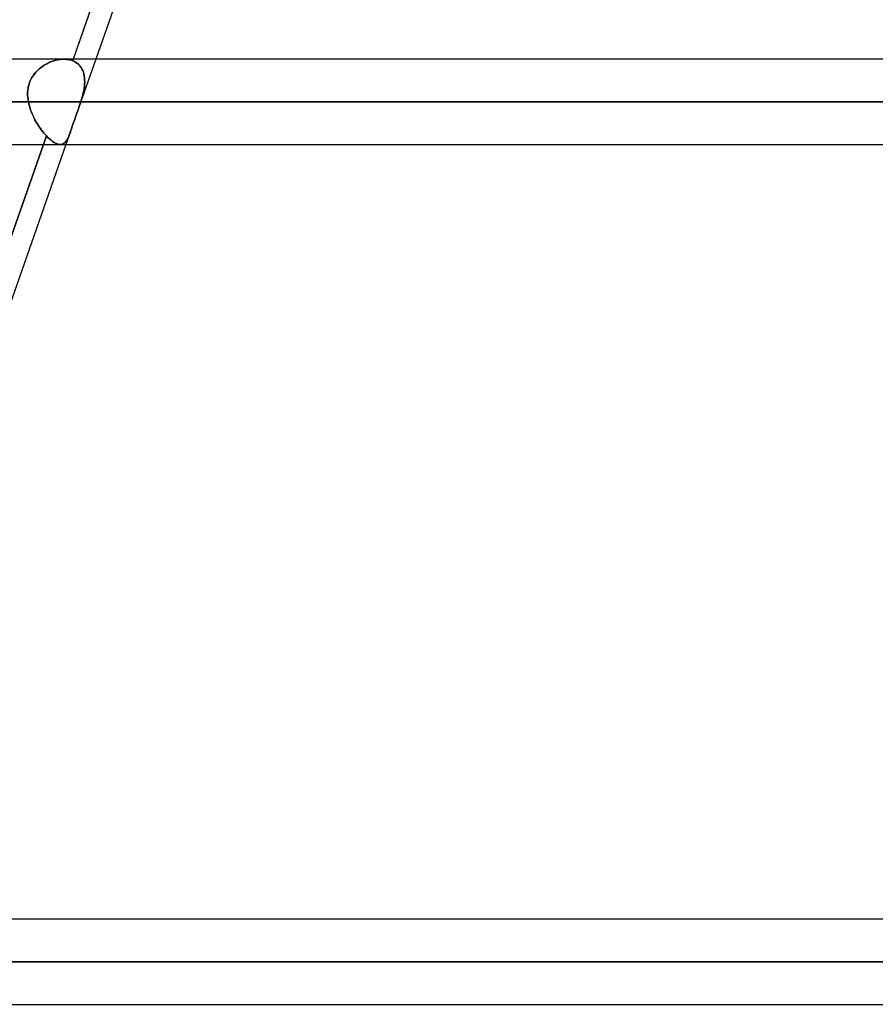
# Model space of a CAD drawing. Header units: millimetres. Extents: x -185 to 185, y -130 to 54.
# Tile 27 of 76: x -37 to -24, y -51 to -36. Entities that reach past the tile are written whole.
import ezdxf

# ---------------------------------------------------------------- set-up
doc = ezdxf.new("R2010")
doc.units = ezdxf.units.MM
doc.layers.add('MAIN-1', color=7, linetype='Continuous')
doc.layers.add('MAIN-2', color=7, linetype='Continuous')

msp = doc.modelspace()

# ---------------------------------------------------------------- linework, layer by layer
at = {"layer": 'MAIN-1'}
for p, q in [((-31.833, -25.283), (-35.878, -36.813)), ((-31.523, -25.357), (-35.542, -36.813)), ((96.053, -36.813), (-96.053, -36.813)), ((-96.649, -37.448), (96.649, -37.448)), ((-96.074, -38.083), (96.074, -38.083)), ((-36.323, -38.083), (-40.368, -49.613)), ((-35.987, -38.083), (-40.032, -49.613)), ((91.603, -49.613), (-91.603, -49.613)), ((-92.124, -50.248), (92.124, -50.248)), ((-91.581, -50.883), (91.581, -50.883))]:
    msp.add_line(p, q, dxfattribs=at)
at = {"layer": 'MAIN-2'}
for p, q in [((-35.886, -36.836), (-31.785, -25.145)), ((-36.337, -36.919), (-36.364, -36.938)), ((-36.364, -36.939), (-36.338, -36.919)), ((-36.338, -36.919), (-36.311, -36.902)), ((-36.31, -36.901), (-36.337, -36.919)), ((-36.311, -36.902), (-36.283, -36.885)), ((-36.282, -36.885), (-36.31, -36.901)), ((-36.283, -36.885), (-36.255, -36.87)), ((-36.254, -36.87), (-36.282, -36.885)), ((-36.255, -36.87), (-36.225, -36.857)), ((-36.225, -36.857), (-36.254, -36.87)), ((-36.196, -36.845), (-36.225, -36.857)), ((-36.225, -36.857), (-36.196, -36.846)), ((-36.166, -36.836), (-36.196, -36.845)), ((-36.196, -36.846), (-36.166, -36.836)), ((-36.136, -36.827), (-36.166, -36.836)), ((-36.166, -36.836), (-36.137, -36.827)), ((-36.137, -36.827), (-36.107, -36.821)), ((-36.107, -36.821), (-36.136, -36.827)), ((-36.077, -36.816), (-36.107, -36.821)), ((-36.107, -36.821), (-36.077, -36.816)), ((-36.048, -36.814), (-36.077, -36.816)), ((-36.077, -36.816), (-36.048, -36.814)), ((-36.019, -36.813), (-36.048, -36.814)), ((-36.048, -36.814), (-36.019, -36.813)), ((-35.995, -36.813), (-36.019, -36.813)), ((-36.019, -36.813), (-35.996, -36.813)), ((36.018, -36.813), (-36.018, -36.813)), ((-35.996, -36.813), (-35.972, -36.815)), ((-35.972, -36.815), (-35.995, -36.813)), ((-35.95, -36.818), (-35.972, -36.815)), ((-35.972, -36.815), (-35.95, -36.818)), ((-35.928, -36.823), (-35.95, -36.818)), ((-35.95, -36.818), (-35.928, -36.823)), ((-35.907, -36.829), (-35.928, -36.823)), ((-35.928, -36.823), (-35.906, -36.829)), ((-35.886, -36.836), (-35.907, -36.829)), ((-35.906, -36.829), (-35.886, -36.836)), ((-35.878, -36.813), (-35.886, -36.836)), ((-35.861, -36.847), (-35.886, -36.836)), ((-35.886, -36.836), (-35.861, -36.847)), ((-35.838, -36.86), (-35.861, -36.847)), ((-35.861, -36.847), (-35.838, -36.86)), ((-35.816, -36.876), (-35.838, -36.86)), ((-35.838, -36.86), (-35.816, -36.876)), ((-35.796, -36.893), (-35.816, -36.876)), ((-35.816, -36.876), (-35.796, -36.894)), ((-35.542, -36.813), (-35.803, -37.556)), ((-35.778, -36.913), (-35.796, -36.893)), ((-35.796, -36.894), (-35.778, -36.913)), ((-35.762, -36.934), (-35.778, -36.913)), ((-35.778, -36.913), (-35.762, -36.934)), ((-35.749, -36.957), (-35.762, -36.934)), ((-35.762, -36.934), (-35.749, -36.957)), ((-36.476, -37.058), (-36.494, -37.086)), ((-36.494, -37.087), (-36.477, -37.059)), ((-36.477, -37.059), (-36.457, -37.032)), ((-36.457, -37.031), (-36.476, -37.058)), ((-36.436, -37.006), (-36.457, -37.031)), ((-36.457, -37.032), (-36.436, -37.007)), ((-36.413, -36.982), (-36.436, -37.006)), ((-36.436, -37.007), (-36.413, -36.982)), ((-36.389, -36.959), (-36.413, -36.982)), ((-36.413, -36.982), (-36.389, -36.96)), ((-36.364, -36.938), (-36.389, -36.959)), ((-36.389, -36.96), (-36.364, -36.939)), ((-35.737, -36.981), (-35.749, -36.957)), ((-35.749, -36.957), (-35.737, -36.981)), ((-35.728, -37.006), (-35.737, -36.981)), ((-35.737, -36.981), (-35.727, -37.007)), ((-35.72, -37.033), (-35.728, -37.006)), ((-35.727, -37.007), (-35.72, -37.034)), ((-35.714, -37.061), (-35.72, -37.033)), ((-35.72, -37.034), (-35.714, -37.062)), ((-35.711, -37.09), (-35.714, -37.061)), ((-35.714, -37.062), (-35.71, -37.092)), ((-36.543, -37.209), (-36.55, -37.242)), ((-36.55, -37.243), (-36.544, -37.21)), ((-36.544, -37.21), (-36.535, -37.178)), ((-36.534, -37.177), (-36.543, -37.209)), ((-36.535, -37.178), (-36.523, -37.146)), ((-36.523, -37.145), (-36.534, -37.177)), ((-36.509, -37.115), (-36.523, -37.145)), ((-36.523, -37.146), (-36.51, -37.116)), ((-36.51, -37.116), (-36.494, -37.087)), ((-36.494, -37.086), (-36.509, -37.115)), ((-35.717, -37.247), (-35.713, -37.215)), ((-35.713, -37.216), (-35.717, -37.249)), ((-35.713, -37.215), (-35.71, -37.182)), ((-35.71, -37.184), (-35.713, -37.216)), ((-35.709, -37.12), (-35.711, -37.09)), ((-35.71, -37.092), (-35.709, -37.122)), ((-35.71, -37.182), (-35.708, -37.151)), ((-35.708, -37.152), (-35.71, -37.184)), ((-35.708, -37.151), (-35.709, -37.12)), ((-35.709, -37.122), (-35.708, -37.152)), ((-36.555, -37.276), (-36.557, -37.31)), ((-36.557, -37.311), (-36.555, -37.277)), ((-36.557, -37.31), (-36.557, -37.344)), ((-36.557, -37.345), (-36.557, -37.311)), ((-36.557, -37.344), (-36.555, -37.379)), ((-36.555, -37.379), (-36.557, -37.345)), ((-36.55, -37.242), (-36.555, -37.276)), ((-36.555, -37.277), (-36.55, -37.243)), ((-35.738, -37.348), (-35.747, -37.381)), ((-35.746, -37.38), (-35.738, -37.347)), ((-35.738, -37.347), (-35.73, -37.313)), ((-35.73, -37.315), (-35.738, -37.348)), ((-35.73, -37.313), (-35.723, -37.28)), ((-35.723, -37.282), (-35.73, -37.315)), ((-35.723, -37.28), (-35.717, -37.247)), ((-35.717, -37.249), (-35.723, -37.282)), ((96.649, -37.448), (-96.649, -37.448)), ((-95.763, -37.448), (95.763, -37.448)), ((95.763, -37.448), (-95.763, -37.448)), ((-36.555, -37.379), (-36.552, -37.413)), ((-36.552, -37.413), (-36.555, -37.379)), ((-36.552, -37.413), (-36.546, -37.448)), ((-36.546, -37.448), (-36.552, -37.413)), ((-36.546, -37.448), (36.546, -37.448)), ((-36.539, -37.478), (-36.546, -37.448)), ((-36.546, -37.448), (-36.539, -37.478)), ((36.546, -37.448), (-36.546, -37.448)), ((-36.532, -37.509), (-36.539, -37.478)), ((-36.539, -37.478), (-36.532, -37.509)), ((-36.523, -37.539), (-36.532, -37.509)), ((-36.532, -37.509), (-36.523, -37.539)), ((-35.789, -37.517), (-35.795, -37.534)), ((-35.795, -37.534), (-35.789, -37.517)), ((-35.783, -37.499), (-35.789, -37.517)), ((-35.789, -37.517), (-35.783, -37.5)), ((-35.778, -37.482), (-35.783, -37.499)), ((-35.783, -37.5), (-35.778, -37.482)), ((-35.772, -37.465), (-35.778, -37.482)), ((-35.778, -37.482), (-35.772, -37.465)), ((-35.766, -37.448), (-35.772, -37.465)), ((-35.772, -37.465), (-35.766, -37.448)), ((-35.766, -37.448), (-35.756, -37.414)), ((-35.756, -37.414), (-35.766, -37.448)), ((35.766, -37.448), (-35.766, -37.448)), ((-35.766, -37.448), (35.766, -37.448)), ((-35.756, -37.414), (-35.746, -37.38)), ((-35.747, -37.381), (-35.756, -37.414)), ((-36.512, -37.569), (-36.523, -37.539)), ((-36.523, -37.539), (-36.513, -37.569)), ((-36.513, -37.569), (-36.501, -37.599)), ((-36.501, -37.599), (-36.512, -37.569)), ((-36.489, -37.628), (-36.501, -37.599)), ((-36.501, -37.599), (-36.489, -37.628)), ((-36.476, -37.657), (-36.489, -37.628)), ((-36.489, -37.628), (-36.476, -37.657)), ((-36.462, -37.686), (-36.476, -37.657)), ((-36.476, -37.657), (-36.463, -37.686)), ((-35.843, -37.67), (-35.857, -37.708)), ((-35.857, -37.709), (-35.843, -37.67)), ((-35.829, -37.631), (-35.843, -37.67)), ((-35.843, -37.67), (-35.829, -37.631)), ((-35.815, -37.591), (-35.829, -37.631)), ((-35.829, -37.631), (-35.815, -37.591)), ((-35.801, -37.551), (-35.815, -37.591)), ((-35.815, -37.591), (-35.801, -37.552)), ((-35.795, -37.534), (-35.801, -37.551)), ((-35.801, -37.552), (-35.795, -37.534)), ((-36.463, -37.686), (-36.448, -37.714)), ((-36.448, -37.714), (-36.462, -37.686)), ((-36.433, -37.742), (-36.448, -37.714)), ((-36.448, -37.714), (-36.433, -37.742)), ((-36.417, -37.769), (-36.433, -37.742)), ((-36.433, -37.742), (-36.417, -37.768)), ((-36.417, -37.768), (-36.401, -37.795)), ((-36.401, -37.795), (-36.417, -37.769)), ((-36.384, -37.82), (-36.401, -37.795)), ((-36.401, -37.795), (-36.384, -37.82)), ((-35.894, -37.816), (-35.906, -37.849)), ((-35.906, -37.849), (-35.894, -37.816)), ((-35.883, -37.782), (-35.894, -37.816)), ((-35.894, -37.816), (-35.883, -37.782)), ((-35.87, -37.746), (-35.883, -37.782)), ((-35.883, -37.782), (-35.87, -37.746)), ((-35.857, -37.708), (-35.87, -37.746)), ((-35.87, -37.746), (-35.857, -37.709)), ((-40.377, -49.639), (-36.278, -37.954)), ((-36.367, -37.845), (-36.384, -37.82)), ((-36.384, -37.82), (-36.367, -37.845)), ((-36.35, -37.869), (-36.367, -37.845)), ((-36.367, -37.845), (-36.35, -37.869)), ((-36.332, -37.892), (-36.35, -37.869)), ((-36.35, -37.869), (-36.332, -37.892)), ((-36.314, -37.914), (-36.332, -37.892)), ((-36.332, -37.892), (-36.314, -37.914)), ((-36.278, -37.954), (-36.323, -38.083)), ((-36.296, -37.935), (-36.314, -37.914)), ((-36.314, -37.914), (-36.296, -37.935)), ((-36.278, -37.954), (-36.296, -37.935)), ((-36.296, -37.935), (-36.278, -37.954)), ((-36.255, -37.978), (-36.278, -37.954)), ((-36.278, -37.954), (-36.255, -37.978)), ((-35.916, -37.879), (-35.987, -38.083)), ((-35.946, -37.958), (-35.955, -37.98)), ((-35.955, -37.98), (-35.946, -37.958)), ((-35.936, -37.934), (-35.946, -37.958)), ((-35.946, -37.958), (-35.936, -37.934)), ((-35.926, -37.908), (-35.936, -37.934)), ((-35.936, -37.934), (-35.926, -37.908)), ((-35.917, -37.88), (-35.926, -37.908)), ((-35.926, -37.908), (-35.917, -37.88)), ((-35.917, -37.88), (-35.906, -37.849)), ((-35.906, -37.849), (-35.917, -37.88)), ((-36.231, -38), (-36.255, -37.978)), ((-36.255, -37.978), (-36.231, -38)), ((-36.208, -38.02), (-36.231, -38)), ((-36.231, -38), (-36.208, -38.02)), ((-36.185, -38.037), (-36.208, -38.02)), ((-36.208, -38.02), (-36.185, -38.037)), ((-36.164, -38.051), (-36.185, -38.037)), ((-36.185, -38.037), (-36.164, -38.051)), ((-36.143, -38.063), (-36.164, -38.051)), ((-36.164, -38.051), (-36.143, -38.063)), ((-36.123, -38.072), (-36.143, -38.063)), ((-36.143, -38.063), (-36.123, -38.072)), ((-36.104, -38.078), (-36.123, -38.072)), ((-36.123, -38.072), (-36.104, -38.078)), ((-36.086, -38.082), (-36.104, -38.078)), ((-36.104, -38.078), (-36.086, -38.082)), ((-36.07, -38.082), (-36.086, -38.082)), ((-36.086, -38.082), (-36.07, -38.082)), ((-36.072, -38.083), (36.072, -38.083)), ((-36.053, -38.081), (-36.07, -38.082)), ((-36.07, -38.082), (-36.053, -38.081)), ((-36.038, -38.076), (-36.053, -38.081)), ((-36.053, -38.081), (-36.038, -38.076)), ((-36.024, -38.069), (-36.038, -38.076)), ((-36.038, -38.076), (-36.024, -38.069)), ((-36.011, -38.06), (-36.024, -38.069)), ((-36.024, -38.069), (-36.01, -38.06)), ((-35.998, -38.048), (-36.011, -38.06)), ((-36.01, -38.06), (-35.998, -38.048)), ((-35.987, -38.034), (-35.998, -38.048)), ((-35.998, -38.048), (-35.986, -38.034)), ((-35.976, -38.018), (-35.987, -38.034)), ((-35.986, -38.034), (-35.976, -38.018)), ((-35.965, -38), (-35.976, -38.018)), ((-35.976, -38.018), (-35.965, -38)), ((-35.955, -37.98), (-35.965, -38)), ((-35.965, -38), (-35.955, -37.98)), ((92.124, -50.248), (-92.124, -50.248)), ((91.273, -50.248), (-91.273, -50.248)), ((-91.273, -50.248), (91.273, -50.248)), ((-41.05, -50.248), (41.05, -50.248)), ((41.05, -50.248), (-41.05, -50.248)), ((40.258, -50.248), (-40.258, -50.248)), ((-40.258, -50.248), (40.258, -50.248))]:
    msp.add_line(p, q, dxfattribs=at)

doc.saveas('drawing.dxf')
